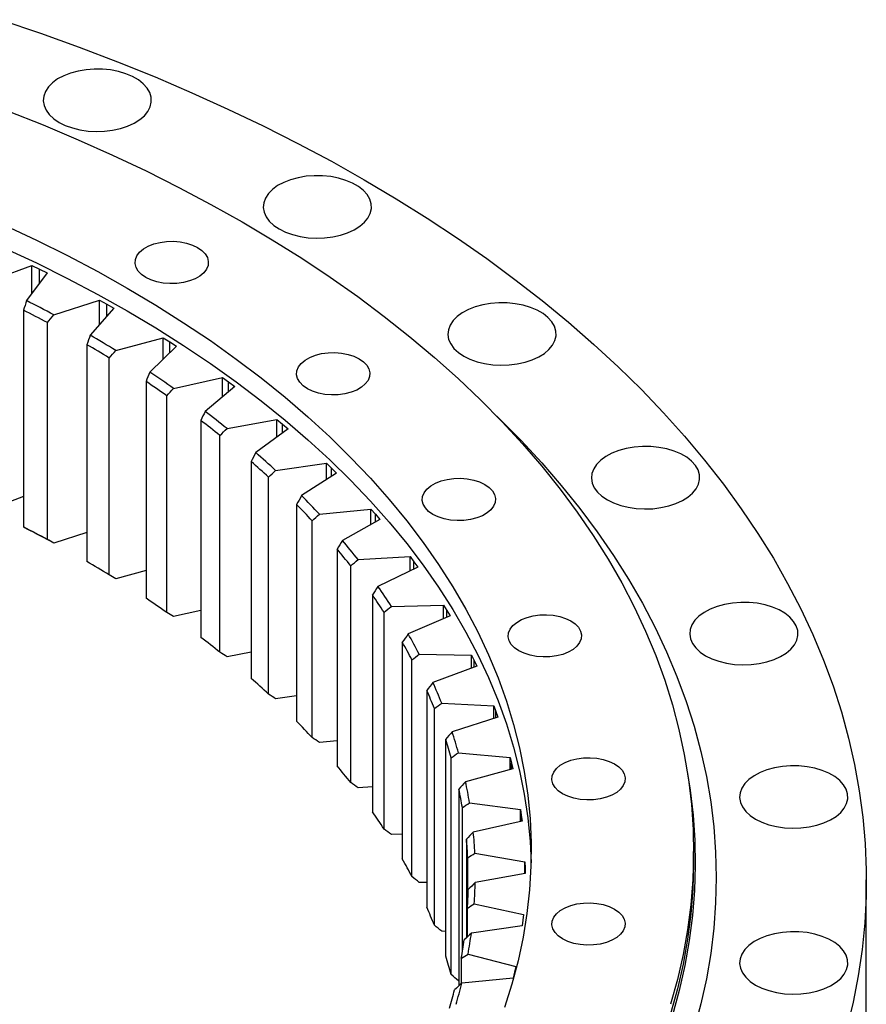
# Model space of a CAD drawing. Header units: millimetres. Extents: x -19 to 5091, y 5098 to 9181.
# Tile 13 of 13: x 3781 to 4024, y 7166 to 7448. Entities that reach past the tile are written whole.
import ezdxf

# ---------------------------------------------------------------- set-up
doc = ezdxf.new("R2010")
doc.units = ezdxf.units.MM
doc.header["$LTSCALE"] = 20

msp = doc.modelspace()

# ---------------------------------------------------------------- linework, layer by layer
at = {"color": 7, "linetype": 'Continuous', "lineweight": 25}
for p, q in [((3772.26, 7373.27), (3784.87, 7377.94)), ((3784.87, 7377.94), (3787.06, 7376.88)), ((3784.87, 7369.93), (3784.87, 7377.94)), ((3787.06, 7376.88), (3789.23, 7375.81)), ((3789.23, 7375.81), (3783.33, 7367.86)), ((3791.16, 7363.77), (3804.27, 7367.95)), ((3804.27, 7367.95), (3806.34, 7366.8)), ((3804.27, 7360.99), (3804.27, 7367.95)), ((3782.5, 7365.11), (3782.5, 7303.05)), ((3808.38, 7365.65), (3801.58, 7357.95)), ((3806.34, 7366.8), (3808.38, 7365.65)), ((3789.32, 7299.49), (3789.32, 7361.55)), ((3808.93, 7353.57), (3822.49, 7357.24)), ((3822.49, 7357.24), (3824.42, 7356.01)), ((3822.49, 7351.06), (3822.49, 7357.24)), ((3800.63, 7355.23), (3800.63, 7293.17)), ((3826.33, 7354.79), (3818.66, 7347.36)), ((3824.42, 7356.01), (3826.33, 7354.79)), ((3807.02, 7289.36), (3807.02, 7351.42)), ((3825.49, 7342.71), (3839.44, 7345.85)), ((3839.44, 7345.85), (3841.22, 7344.56)), ((3839.44, 7340.28), (3839.44, 7345.85)), ((3817.58, 7344.68), (3817.58, 7282.62)), ((3842.99, 7343.26), (3834.49, 7336.14)), ((3841.22, 7344.56), (3842.99, 7343.26)), ((3823.53, 7278.57), (3823.53, 7340.63)), ((3833.29, 7333.51), (3833.29, 7271.45)), ((3840.77, 7331.24), (3855.05, 7333.84)), ((3855.05, 7333.84), (3856.68, 7332.49)), ((3855.05, 7328.75), (3855.05, 7333.84)), ((3856.68, 7332.49), (3858.3, 7331.12)), ((3838.76, 7267.18), (3838.76, 7329.24)), ((3858.3, 7331.12), (3849, 7324.34)), ((3847.69, 7321.76), (3847.69, 7259.7)), ((3854.7, 7319.21), (3869.25, 7321.27)), ((3869.25, 7321.27), (3870.73, 7319.85)), ((3869.25, 7316.56), (3869.25, 7321.27)), ((3852.66, 7255.23), (3852.66, 7317.29)), ((3872.18, 7318.43), (3862.13, 7312.02)), ((3870.73, 7319.85), (3872.18, 7318.43)), ((3782.5, 7311.74), (3772.26, 7307.95)), ((3860.71, 7309.49), (3860.71, 7247.43)), ((3867.23, 7306.68), (3881.98, 7308.18)), ((3881.98, 7308.18), (3883.29, 7306.71)), ((3881.98, 7303.78), (3881.98, 7308.18)), ((3883.29, 7306.71), (3884.58, 7305.23)), ((3865.16, 7242.78), (3865.16, 7304.84)), ((3884.58, 7305.23), (3873.81, 7299.22)), ((3800.63, 7301.46), (3791.16, 7298.45)), ((3872.3, 7296.74), (3872.3, 7234.69)), ((3878.3, 7293.7), (3893.19, 7294.63)), ((3893.19, 7294.63), (3894.33, 7293.11)), ((3893.19, 7290.49), (3893.19, 7294.63)), ((3876.2, 7229.88), (3876.2, 7291.94)), ((3894.33, 7293.11), (3895.44, 7291.59)), ((3817.58, 7290.58), (3808.93, 7288.24)), ((3895.44, 7291.59), (3884.01, 7286.01)), ((3882.4, 7283.59), (3882.4, 7221.53)), ((3887.85, 7280.33), (3902.82, 7280.68)), ((3902.82, 7280.68), (3903.78, 7279.13)), ((3902.82, 7276.76), (3902.82, 7280.68)), ((3833.29, 7279.14), (3825.49, 7277.38)), ((3885.75, 7216.58), (3885.75, 7278.64)), ((3903.78, 7279.13), (3904.72, 7277.57)), ((3904.72, 7277.57), (3892.67, 7272.43)), ((3890.98, 7270.07), (3890.98, 7208.02)), ((3847.69, 7267.18), (3840.77, 7265.92)), ((3895.85, 7266.62), (3910.83, 7266.4)), ((3910.83, 7266.4), (3911.61, 7264.81)), ((3910.83, 7262.65), (3910.83, 7266.4)), ((3893.75, 7202.95), (3893.75, 7265.01)), ((3911.61, 7264.81), (3912.37, 7263.22)), ((3912.37, 7263.22), (3899.76, 7258.55)), ((3897.99, 7256.26), (3897.99, 7194.21)), ((3860.71, 7254.74), (3854.7, 7253.89)), ((3902.27, 7252.63), (3917.19, 7251.85)), ((3900.17, 7189.05), (3900.17, 7251.11)), ((3917.19, 7251.85), (3917.79, 7250.23)), ((3917.19, 7248.24), (3917.19, 7251.85)), ((3917.79, 7250.23), (3918.36, 7248.61)), ((3918.36, 7248.61), (3905.25, 7244.43)), ((3872.3, 7241.87), (3867.23, 7241.36)), ((3903.4, 7242.21), (3903.4, 7180.16)), ((3907.07, 7238.43), (3921.86, 7237.08)), ((3904.99, 7174.93), (3904.99, 7236.99)), ((3921.86, 7237.08), (3922.28, 7235.44)), ((3921.86, 7233.59), (3921.86, 7237.08)), ((3922.28, 7235.44), (3922.67, 7233.81)), ((3922.67, 7233.81), (3909.1, 7230.14)), ((3882.4, 7228.63), (3878.3, 7228.38)), ((3907.2, 7227.99), (3907.2, 7171.7)), ((3910.24, 7224.08), (3924.84, 7222.16)), ((3908.18, 7181.3), (3908.18, 7222.71)), ((3924.84, 7222.16), (3925.07, 7220.52)), ((3924.84, 7218.77), (3924.84, 7222.16)), ((3925.27, 7218.87), (3911.31, 7215.73)), ((3925.07, 7220.52), (3925.27, 7218.87)), ((3890.98, 7215.08), (3887.85, 7215)), ((3909.35, 7213.65), (3909.35, 7185.48)), ((3974.39, 7207.49), (3974.39, 7210.17)), ((3909.73, 7195.67), (3909.73, 7208.35)), ((3911.75, 7209.64), (3926.11, 7207.17)), ((3926.11, 7207.17), (3926.14, 7205.52)), ((3926.11, 7203.86), (3926.11, 7207.17)), ((3926.14, 7205.52), (3926.15, 7203.86)), ((3926.15, 7203.86), (3911.87, 7201.26)), ((4023.89, 7130.15), (4023.89, 7202.01)), ((3897.99, 7201.26), (3895.85, 7201.29)), ((3909.63, 7185.74), (3909.63, 7193.96)), ((3911.61, 7195.17), (3925.65, 7192.16)), ((3925.5, 7190.51), (3925.32, 7188.86)), ((3925.65, 7192.16), (3925.5, 7190.51)), ((3925.32, 7188.86), (3910.77, 7186.81)), ((3903.4, 7187.25), (3902.27, 7187.31)), ((3907.89, 7172.32), (3907.89, 7179.6)), ((3909.81, 7180.74), (3923.48, 7177.2)), ((3923.48, 7177.2), (3923.14, 7175.56)), ((3922.77, 7173.92), (3908.02, 7172.43)), ((3923.14, 7175.56), (3922.77, 7173.92)), ((3907.2, 7173.09), (3907.07, 7173.11))]:
    msp.add_line(p, q, dxfattribs=at)
at = {"color": 82, "linetype": 'Continuous', "lineweight": 25}
for p, q in [((3787.06, 7372.88), (3787.06, 7376.88)), ((3806.34, 7363.33), (3806.34, 7366.8)), ((3824.42, 7352.93), (3824.42, 7356.01)), ((3841.22, 7341.78), (3841.22, 7344.56)), ((3856.68, 7329.95), (3856.68, 7332.49)), ((3870.73, 7317.5), (3870.73, 7319.85)), ((3883.29, 7304.51), (3883.29, 7306.71)), ((3894.33, 7291.05), (3894.33, 7293.11)), ((3903.78, 7277.17), (3903.78, 7279.13)), ((3911.61, 7262.94), (3911.61, 7264.81)), ((3917.79, 7248.43), (3917.79, 7250.23)), ((3922.28, 7233.7), (3922.28, 7235.44)), ((3925.07, 7218.82), (3925.07, 7220.52)), ((3926.14, 7203.86), (3926.14, 7205.52))]:
    msp.add_line(p, q, dxfattribs=at)
at = {"color": 7, "linetype": 'Continuous', "lineweight": 25, "flags": 128}
for points in [[(3776.02, 7448.27), (3787.34, 7444.43), (3798.47, 7440.41), (3809.42, 7436.23), (3820.17, 7431.88), (3830.71, 7427.36), (3841.04, 7422.69), (3851.15, 7417.85), (3861.03, 7412.86), (3870.68, 7407.72), (3880.08, 7402.44)], [(3792.66, 7418.88), (3794.46, 7417.99), (3796.48, 7417.27), (3798.66, 7416.73), (3800.96, 7416.39), (3803.32, 7416.26), (3805.69, 7416.34), (3808.01, 7416.63), (3810.23, 7417.12), (3812.29, 7417.79), (3814.15, 7418.65), (3815.77, 7419.65), (3817.09, 7420.79), (3818.11, 7422.02), (3818.78, 7423.34), (3819.09, 7424.7), (3819.05, 7426.07), (3818.64, 7427.42), (3817.88, 7428.71), (3816.79, 7429.93), (3815.39, 7431.03), (3813.71, 7432), (3811.79, 7432.81), (3809.69, 7433.44), (3807.44, 7433.88), (3805.1, 7434.12), (3802.73, 7434.14), (3800.38, 7433.96), (3798.1, 7433.57), (3795.96, 7432.99), (3793.99, 7432.22), (3792.25, 7431.29), (3790.77, 7430.22), (3789.6, 7429.03), (3788.76, 7427.75), (3788.26, 7426.41), (3788.12, 7425.04), (3788.35, 7423.67), (3788.94, 7422.35), (3789.86, 7421.09), (3791.12, 7419.92), (3792.66, 7418.88)], [(3777.85, 7422.22), (3788.1, 7418.15), (3798.15, 7413.92), (3807.99, 7409.52), (3817.61, 7404.97), (3827, 7400.26), (3836.16, 7395.4), (3845.08, 7390.4)], [(3855.69, 7388.35), (3857.49, 7387.46), (3859.5, 7386.74), (3861.69, 7386.2), (3863.99, 7385.86), (3866.35, 7385.73), (3868.72, 7385.81), (3871.04, 7386.1), (3873.26, 7386.59), (3875.32, 7387.26), (3877.18, 7388.11), (3878.79, 7389.12), (3880.12, 7390.26), (3881.13, 7391.49), (3881.8, 7392.81), (3882.12, 7394.17), (3882.08, 7395.54), (3881.67, 7396.89), (3880.91, 7398.18), (3879.82, 7399.4), (3878.41, 7400.5), (3876.74, 7401.47), (3874.82, 7402.28), (3872.72, 7402.91), (3870.47, 7403.35), (3868.13, 7403.59), (3865.76, 7403.61), (3863.4, 7403.43), (3861.13, 7403.04), (3858.98, 7402.46), (3857.02, 7401.69), (3855.27, 7400.76), (3853.8, 7399.69), (3852.63, 7398.5), (3851.78, 7397.22), (3851.29, 7395.88), (3851.15, 7394.51), (3851.38, 7393.14), (3851.96, 7391.82), (3852.89, 7390.56), (3854.14, 7389.39), (3855.69, 7388.35)], [(3880.08, 7402.44), (3889.24, 7397.01), (3898.14, 7391.44), (3906.78, 7385.73), (3915.16, 7379.9), (3923.26, 7373.93), (3931.08, 7367.85), (3938.62, 7361.64), (3945.87, 7355.32), (3952.82, 7348.9), (3959.47, 7342.36), (3965.82, 7335.73), (3971.86, 7329), (3977.58, 7322.18), (3982.99, 7315.27), (3988.07, 7308.29), (3992.83, 7301.22), (3997.26, 7294.09), (4001.36, 7286.89), (4005.12, 7279.63), (4008.55, 7272.31), (4011.63, 7264.95), (4014.38, 7257.54), (4016.78, 7250.09), (4018.83, 7242.6), (4020.54, 7235.09), (4021.89, 7227.55), (4022.9, 7219.99), (4023.56, 7212.43), (4023.87, 7204.85), (4023.82, 7197.27), (4023.43, 7189.7), (4022.68, 7182.13), (4021.59, 7174.58), (4020.14, 7167.05), (4018.35, 7159.54)], [(3845.08, 7390.4), (3853.75, 7385.25), (3862.17, 7379.96), (3870.32, 7374.54), (3878.21, 7368.98), (3885.82, 7363.3), (3893.16, 7357.5), (3900.2, 7351.59), (3906.96, 7345.56), (3913.42, 7339.42), (3919.57, 7333.18), (3925.42, 7326.84), (3930.96, 7320.41), (3936.18, 7313.89), (3941.08, 7307.29), (3945.66, 7300.62), (3949.91, 7293.87), (3953.83, 7287.05), (3957.41, 7280.18), (3960.66, 7273.24), (3963.57, 7266.26), (3966.14, 7259.24), (3968.36, 7252.17), (3970.23, 7245.07), (3971.76, 7237.94), (3972.94, 7230.8), (3973.78, 7223.63), (3974.26, 7216.46), (3974.39, 7209.28), (3974.17, 7202.1), (3973.6, 7194.92), (3972.68, 7187.76), (3971.41, 7180.62), (3969.8, 7173.5), (3967.83, 7166.41)], [(3777.03, 7389.43), (3786.17, 7385.16), (3795.08, 7380.72), (3803.76, 7376.14), (3812.2, 7371.41)], [(3832.35, 7383.05), (3833.59, 7382.19), (3834.53, 7381.21), (3835.15, 7380.15), (3835.42, 7379.04), (3835.33, 7377.92), (3834.88, 7376.83), (3834.1, 7375.81), (3833.01, 7374.89), (3831.64, 7374.1), (3830.04, 7373.47), (3828.26, 7373.01), (3826.38, 7372.76), (3824.44, 7372.71), (3822.52, 7372.86), (3820.69, 7373.22), (3818.99, 7373.76), (3817.5, 7374.48), (3816.26, 7375.34), (3815.32, 7376.31), (3814.71, 7377.37), (3814.44, 7378.48), (3814.53, 7379.6), (3814.97, 7380.69), (3815.75, 7381.71), (3816.85, 7382.63), (3818.22, 7383.42), (3819.82, 7384.06), (3821.59, 7384.51), (3823.48, 7384.76), (3825.41, 7384.82), (3827.33, 7384.66), (3829.17, 7384.31), (3830.86, 7383.76), (3832.35, 7383.05)], [(3777.03, 7382.9), (3786.17, 7378.62), (3795.08, 7374.19), (3803.76, 7369.61), (3812.2, 7364.88)], [(3812.2, 7371.41), (3820.39, 7366.54), (3828.33, 7361.53), (3836, 7356.39), (3843.41, 7351.11), (3850.54, 7345.71), (3857.39, 7340.19), (3863.95, 7334.56), (3870.22, 7328.81), (3876.19, 7322.96), (3881.86, 7317.01), (3887.21, 7310.96), (3892.25, 7304.83), (3896.98, 7298.61), (3901.37, 7292.31), (3905.45, 7285.94), (3909.19, 7279.51), (3912.6, 7273.01), (3915.67, 7266.45), (3918.41, 7259.85), (3920.8, 7253.2), (3922.84, 7246.51), (3924.54, 7239.8), (3925.9, 7233.05), (3926.9, 7226.29), (3927.56, 7219.51), (3927.87, 7212.72), (3927.82, 7205.93), (3927.43, 7199.14), (3926.69, 7192.37), (3925.59, 7185.61), (3924.15, 7178.87), (3922.36, 7172.16), (3920.23, 7165.48)], [(3908.57, 7351.97), (3910.37, 7351.08), (3912.39, 7350.35), (3914.57, 7349.82), (3916.87, 7349.48), (3919.24, 7349.35), (3921.6, 7349.43), (3923.92, 7349.71), (3926.14, 7350.2), (3928.21, 7350.88), (3930.06, 7351.73), (3931.68, 7352.74), (3933, 7353.87), (3934.02, 7355.11), (3934.69, 7356.42), (3935.01, 7357.78), (3934.96, 7359.15), (3934.55, 7360.5), (3933.79, 7361.8), (3932.7, 7363.01), (3931.3, 7364.12), (3929.62, 7365.09), (3927.71, 7365.9), (3925.6, 7366.53), (3923.35, 7366.97), (3921.01, 7367.2), (3918.64, 7367.23), (3916.29, 7367.05), (3914.01, 7366.66), (3911.87, 7366.07), (3909.9, 7365.31), (3908.16, 7364.38), (3906.69, 7363.3), (3905.51, 7362.11), (3904.67, 7360.83), (3904.17, 7359.49), (3904.03, 7358.12), (3904.26, 7356.76), (3904.85, 7355.43), (3905.78, 7354.17), (3907.03, 7353.01), (3908.57, 7351.97)], [(3812.2, 7364.88), (3820.39, 7360.01), (3828.33, 7355), (3836, 7349.85), (3843.41, 7344.58), (3850.54, 7339.18), (3857.39, 7333.66), (3863.95, 7328.02), (3870.22, 7322.28), (3876.19, 7316.43), (3881.86, 7310.48), (3887.21, 7304.43), (3892.25, 7298.3), (3896.98, 7292.08), (3901.37, 7285.78), (3905.45, 7279.41), (3909.19, 7272.97), (3912.6, 7266.48), (3915.67, 7259.92), (3918.41, 7253.32), (3920.8, 7246.67), (3922.84, 7239.98), (3924.54, 7233.26), (3925.9, 7226.52), (3926.9, 7219.75), (3927.56, 7212.97), (3927.85, 7206.91)], [(3878.63, 7351.21), (3879.86, 7350.35), (3880.81, 7349.37), (3881.42, 7348.31), (3881.69, 7347.2), (3881.6, 7346.09), (3881.16, 7345), (3880.38, 7343.98), (3879.28, 7343.05), (3877.91, 7342.26), (3876.31, 7341.63), (3874.54, 7341.18), (3872.65, 7340.92), (3870.72, 7340.87), (3868.8, 7341.02), (3866.96, 7341.38), (3865.27, 7341.92), (3863.78, 7342.64), (3862.54, 7343.5), (3861.6, 7344.48), (3860.98, 7345.54), (3860.71, 7346.64), (3860.8, 7347.76), (3861.25, 7348.85), (3862.03, 7349.87), (3863.12, 7350.8), (3864.49, 7351.59), (3866.09, 7352.22), (3867.87, 7352.67), (3869.75, 7352.93), (3871.69, 7352.98), (3873.61, 7352.83), (3875.44, 7352.47), (3877.14, 7351.93), (3878.63, 7351.21)], [(3918.02, 7334.79), (3918.76, 7334.07), (3924.99, 7327.77), (3930.92, 7321.37), (3936.53, 7314.88), (3941.82, 7308.3), (3946.79, 7301.64), (3951.44, 7294.9), (3955.75, 7288.09), (3959.74, 7281.21), (3963.38, 7274.26), (3966.69, 7267.27), (3969.66, 7260.22), (3972.28, 7253.12), (3974.56, 7245.99), (3976.49, 7238.82), (3978.08, 7231.62), (3979.31, 7224.41), (3980.19, 7217.17), (3980.72, 7209.92), (3980.89, 7202.67), (3980.72, 7195.41), (3980.19, 7188.17), (3979.31, 7180.93), (3978.08, 7173.71), (3976.49, 7166.51), (3974.56, 7159.35)], [(3949.71, 7310.84), (3951.51, 7309.94), (3953.53, 7309.22), (3955.71, 7308.68), (3958.01, 7308.35), (3960.37, 7308.22), (3962.74, 7308.29), (3965.06, 7308.58), (3967.28, 7309.07), (3969.34, 7309.75), (3971.2, 7310.6), (3972.81, 7311.6), (3974.14, 7312.74), (3975.15, 7313.98), (3975.83, 7315.29), (3976.14, 7316.65), (3976.1, 7318.02), (3975.69, 7319.37), (3974.93, 7320.67), (3973.84, 7321.88), (3972.44, 7322.99), (3970.76, 7323.96), (3968.84, 7324.76), (3966.74, 7325.4), (3964.49, 7325.83), (3962.15, 7326.07), (3959.78, 7326.1), (3957.43, 7325.91), (3955.15, 7325.52), (3953.01, 7324.94), (3951.04, 7324.17), (3949.3, 7323.24), (3947.82, 7322.17), (3946.65, 7320.98), (3945.81, 7319.7), (3945.31, 7318.36), (3945.17, 7316.99), (3945.4, 7315.63), (3945.98, 7314.3), (3946.91, 7313.04), (3948.16, 7311.88), (3949.71, 7310.84)], [(3914.62, 7315.22), (3915.86, 7314.36), (3916.8, 7313.38), (3917.42, 7312.32), (3917.69, 7311.21), (3917.6, 7310.1), (3917.15, 7309.01), (3916.37, 7307.98), (3915.28, 7307.06), (3913.91, 7306.27), (3912.31, 7305.64), (3910.53, 7305.19), (3908.65, 7304.93), (3906.71, 7304.88), (3904.79, 7305.03), (3902.96, 7305.39), (3901.26, 7305.93), (3899.77, 7306.65), (3898.53, 7307.51), (3897.59, 7308.49), (3896.98, 7309.55), (3896.71, 7310.65), (3896.8, 7311.77), (3897.24, 7312.86), (3898.02, 7313.88), (3899.12, 7314.81), (3900.49, 7315.6), (3902.09, 7316.23), (3903.86, 7316.68), (3905.75, 7316.94), (3907.68, 7316.99), (3909.6, 7316.83), (3911.44, 7316.48), (3913.13, 7315.93), (3914.62, 7315.22)], [(3977.85, 7266.2), (3979.65, 7265.31), (3981.67, 7264.59), (3983.85, 7264.05), (3986.15, 7263.72), (3988.51, 7263.58), (3990.88, 7263.66), (3993.2, 7263.95), (3995.42, 7264.44), (3997.48, 7265.11), (3999.34, 7265.97), (4000.95, 7266.97), (4002.28, 7268.11), (4003.29, 7269.35), (4003.97, 7270.66), (4004.28, 7272.02), (4004.24, 7273.39), (4003.83, 7274.74), (4003.07, 7276.03), (4001.98, 7277.25), (4000.58, 7278.35), (3998.9, 7279.32), (3996.98, 7280.13), (3994.88, 7280.76), (3992.63, 7281.2), (3990.29, 7281.44), (3987.92, 7281.46), (3985.57, 7281.28), (3983.29, 7280.89), (3981.15, 7280.31), (3979.18, 7279.54), (3977.44, 7278.61), (3975.96, 7277.54), (3974.79, 7276.35), (3973.94, 7275.07), (3973.45, 7273.73), (3973.31, 7272.36), (3973.54, 7271), (3974.12, 7269.67), (3975.05, 7268.41), (3976.3, 7267.24), (3977.85, 7266.2)], [(3939.24, 7276.17), (3940.48, 7275.31), (3941.43, 7274.33), (3942.04, 7273.27), (3942.31, 7272.16), (3942.22, 7271.04), (3941.78, 7269.95), (3940.99, 7268.93), (3939.9, 7268.01), (3938.53, 7267.22), (3936.93, 7266.59), (3935.16, 7266.13), (3933.27, 7265.88), (3931.33, 7265.83), (3929.42, 7265.98), (3927.58, 7266.34), (3925.89, 7266.88), (3924.4, 7267.59), (3923.16, 7268.45), (3922.21, 7269.43), (3921.6, 7270.49), (3921.33, 7271.6), (3921.42, 7272.72), (3921.86, 7273.81), (3922.65, 7274.83), (3923.74, 7275.75), (3925.11, 7276.54), (3926.71, 7277.18), (3928.48, 7277.63), (3930.37, 7277.88), (3932.3, 7277.94), (3934.22, 7277.78), (3936.06, 7277.43), (3937.75, 7276.88), (3939.24, 7276.17)], [(3951.75, 7235.24), (3952.98, 7234.38), (3953.93, 7233.4), (3954.54, 7232.34), (3954.81, 7231.23), (3954.72, 7230.12), (3954.28, 7229.03), (3953.49, 7228), (3952.4, 7227.08), (3951.03, 7226.29), (3949.43, 7225.66), (3947.66, 7225.21), (3945.77, 7224.95), (3943.84, 7224.9), (3941.92, 7225.05), (3940.08, 7225.41), (3938.39, 7225.95), (3936.9, 7226.67), (3935.66, 7227.53), (3934.72, 7228.5), (3934.1, 7229.56), (3933.83, 7230.67), (3933.92, 7231.79), (3934.37, 7232.88), (3935.15, 7233.9), (3936.24, 7234.82), (3937.61, 7235.62), (3939.21, 7236.25), (3940.98, 7236.7), (3942.87, 7236.96), (3944.81, 7237.01), (3946.72, 7236.85), (3948.56, 7236.5), (3950.25, 7235.95), (3951.75, 7235.24)], [(3992.14, 7219.43), (3993.94, 7218.54), (3995.95, 7217.81), (3998.14, 7217.28), (4000.44, 7216.94), (4002.8, 7216.81), (4005.17, 7216.89), (4007.49, 7217.17), (4009.71, 7217.66), (4011.77, 7218.34), (4013.63, 7219.19), (4015.24, 7220.2), (4016.57, 7221.33), (4017.58, 7222.57), (4018.25, 7223.88), (4018.57, 7225.24), (4018.53, 7226.61), (4018.12, 7227.96), (4017.36, 7229.26), (4016.27, 7230.47), (4014.86, 7231.58), (4013.19, 7232.55), (4011.27, 7233.36), (4009.16, 7233.99), (4006.92, 7234.43), (4004.58, 7234.66), (4002.21, 7234.69), (3999.85, 7234.51), (3997.58, 7234.12), (3995.43, 7233.53), (3993.47, 7232.77), (3991.72, 7231.84), (3990.25, 7230.76), (3989.08, 7229.57), (3988.23, 7228.29), (3987.74, 7226.95), (3987.6, 7225.58), (3987.83, 7224.22), (3988.41, 7222.89), (3989.34, 7221.63), (3990.59, 7220.47), (3992.14, 7219.43)], [(3972.71, 7232.4), (3973.44, 7227.72), (3974.28, 7220.55), (3974.76, 7213.37), (3974.89, 7206.18), (3974.67, 7198.99), (3974.1, 7191.81), (3973.18, 7184.64), (3971.91, 7177.49), (3970.29, 7170.36), (3968.33, 7163.26)], [(3974.39, 7207.49), (3974.39, 7206.59), (3974.17, 7199.41), (3973.6, 7192.23), (3972.68, 7185.07), (3971.41, 7177.93), (3969.8, 7170.81), (3967.83, 7163.72)], [(3951.75, 7193.68), (3952.98, 7192.82), (3953.93, 7191.84), (3954.54, 7190.78), (3954.81, 7189.67), (3954.72, 7188.56), (3954.28, 7187.47), (3953.49, 7186.44), (3952.4, 7185.52), (3951.03, 7184.73), (3949.43, 7184.1), (3947.66, 7183.65), (3945.77, 7183.39), (3943.84, 7183.34), (3941.92, 7183.49), (3940.08, 7183.85), (3938.39, 7184.39), (3936.9, 7185.11), (3935.66, 7185.97), (3934.72, 7186.94), (3934.1, 7188.01), (3933.83, 7189.11), (3933.92, 7190.23), (3934.37, 7191.32), (3935.15, 7192.34), (3936.24, 7193.27), (3937.61, 7194.06), (3939.21, 7194.69), (3940.98, 7195.14), (3942.87, 7195.4), (3944.81, 7195.45), (3946.72, 7195.29), (3948.56, 7194.94), (3950.25, 7194.39), (3951.75, 7193.68)], [(3992.14, 7171.93), (3993.94, 7171.04), (3995.95, 7170.32), (3998.14, 7169.78), (4000.44, 7169.44), (4002.8, 7169.31), (4005.17, 7169.39), (4007.49, 7169.68), (4009.71, 7170.17), (4011.77, 7170.84), (4013.63, 7171.69), (4015.24, 7172.7), (4016.57, 7173.83), (4017.58, 7175.07), (4018.25, 7176.39), (4018.57, 7177.75), (4018.53, 7179.12), (4018.12, 7180.46), (4017.36, 7181.76), (4016.27, 7182.98), (4014.86, 7184.08), (4013.19, 7185.05), (4011.27, 7185.86), (4009.16, 7186.49), (4006.92, 7186.93), (4004.58, 7187.17), (4002.21, 7187.19), (3999.85, 7187.01), (3997.58, 7186.62), (3995.43, 7186.04), (3993.47, 7185.27), (3991.72, 7184.34), (3990.25, 7183.27), (3989.08, 7182.08), (3988.23, 7180.8), (3987.74, 7179.46), (3987.6, 7178.09), (3987.83, 7176.72), (3988.41, 7175.4), (3989.34, 7174.14), (3990.59, 7172.97), (3992.14, 7171.93)]]:
    msp.add_lwpolyline(points, dxfattribs=at)
at = {"color": 7, "linetype": 'Continuous', "lineweight": 25}
for centre, radius, start, end in [((3609.29, 7025.34), 384.2, 61.7461, 63.0636), ((3608.88, 7024.65), 382.17, 61.8283, 62.9814), ((3626.69, 7056.51), 348.5, 58.4724, 59.8784), ((3626.2, 7055.65), 346.66, 58.5601, 59.7907), ((3645.17, 7085.48), 314.13, 54.9682, 56.4749), ((3644.58, 7084.47), 312.47, 55.0622, 56.381), ((3664.28, 7111.7), 281.68, 51.2032, 52.8236), ((3663.58, 7110.55), 280.2, 51.3043, 52.7225), ((3683.54, 7134.72), 251.66, 47.1469, 48.8937), ((3682.75, 7133.45), 250.33, 47.2558, 48.7847), ((3702.46, 7154.27), 224.45, 42.7699, 44.6552), ((3701.57, 7152.89), 223.27, 42.8875, 44.5376), ((3608.88, 6962.59), 382.17, 61.8283, 62.9814), ((3609.29, 6960.02), 384.2, 61.7461, 63.0636), ((3720.51, 7170.22), 200.36, 38.0472, 40.0807), ((3719.52, 7168.76), 199.3, 38.174, 39.9539), ((3626.2, 6993.59), 346.66, 58.5601, 59.7907), ((3736.11, 7181.1), 178.63, 33.0983, 35.0129), ((3737.18, 7182.62), 179.58, 32.9618, 35.1494), ((3644.58, 7022.42), 312.47, 55.0622, 56.381), ((3751.99, 7191.69), 162.2, 27.5102, 29.8513), ((3663.58, 7048.49), 280.2, 51.3043, 52.7225), ((3750.84, 7190.12), 161.35, 27.6562, 29.7053), ((3682.75, 7071.39), 250.33, 47.2558, 48.7847), ((3764.5, 7197.78), 148.28, 21.7078, 24.1931), ((3763.28, 7196.18), 147.5, 21.8628, 24.0381), ((3701.57, 7090.83), 223.27, 42.8875, 44.5376), ((3774.35, 7201.39), 137.8, 15.5938, 18.2037), ((3773.08, 7199.77), 137.07, 15.7566, 18.041), ((3719.52, 7106.7), 199.3, 38.174, 39.9539), ((3781.22, 7203.1), 130.71, 9.2343, 11.9378), ((3779.92, 7201.47), 130.01, 9.403, 11.7692), ((3736.11, 7119.04), 178.63, 33.0983, 35.0129), ((3784.93, 7203.61), 126.97, 2.7199, 5.4762), ((3783.6, 7201.98), 126.29, 2.8918, 5.3042), ((3750.84, 7128.06), 161.35, 27.6562, 29.7053), ((3784.01, 7202.01), 125.88, 356.3305, 358.7483), ((3785.34, 7203.65), 126.55, 356.1582, 358.9206), ((3763.28, 7134.12), 147.5, 21.8628, 24.0381), ((3781.14, 7202.33), 128.77, 349.8326, 352.2141), ((3782.45, 7203.97), 129.46, 349.6629, 352.3838), ((3773.08, 7137.71), 137.07, 15.7566, 18.041), ((3775.07, 7203.67), 134.99, 343.504, 345.8117), ((3776.35, 7205.31), 135.71, 343.3395, 345.9762)]:
    msp.add_arc(centre, radius, start, end, dxfattribs=at)
for points in [[(3783.33, 7367.86), (3783.05, 7366.94), (3782.78, 7366.03), (3782.5, 7365.11)], [(3789.32, 7361.55), (3789.93, 7362.29), (3790.54, 7363.03), (3791.16, 7363.77)], [(3801.58, 7357.95), (3801.26, 7357.04), (3800.94, 7356.14), (3800.63, 7355.23)], [(3807.02, 7351.42), (3807.65, 7352.13), (3808.29, 7352.85), (3808.93, 7353.57)], [(3818.66, 7347.36), (3818.3, 7346.47), (3817.94, 7345.57), (3817.58, 7344.68)], [(3823.53, 7340.63), (3824.18, 7341.32), (3824.83, 7342.01), (3825.49, 7342.71)], [(3834.49, 7336.14), (3834.09, 7335.26), (3833.69, 7334.39), (3833.29, 7333.51)], [(3838.76, 7329.24), (3839.43, 7329.91), (3840.1, 7330.57), (3840.77, 7331.24)], [(3849, 7324.34), (3848.56, 7323.48), (3848.13, 7322.62), (3847.69, 7321.76)], [(3852.66, 7317.29), (3853.34, 7317.93), (3854.02, 7318.57), (3854.7, 7319.21)], [(3862.13, 7312.02), (3861.66, 7311.18), (3861.18, 7310.33), (3860.71, 7309.49)], [(3865.16, 7304.84), (3865.85, 7305.45), (3866.54, 7306.07), (3867.23, 7306.68)], [(3782.5, 7303.05), (3782.78, 7302.88), (3783.05, 7302.71), (3783.33, 7302.54)], [(3791.16, 7298.45), (3790.54, 7298.79), (3789.93, 7299.14), (3789.32, 7299.49)], [(3873.81, 7299.22), (3873.31, 7298.4), (3872.81, 7297.57), (3872.3, 7296.74)], [(3876.2, 7291.94), (3876.9, 7292.52), (3877.6, 7293.11), (3878.3, 7293.7)], [(3808.93, 7288.24), (3808.29, 7288.61), (3807.65, 7288.99), (3807.02, 7289.36)], [(3884.01, 7286.01), (3883.48, 7285.2), (3882.94, 7284.39), (3882.4, 7283.59)], [(3825.49, 7277.38), (3824.83, 7277.78), (3824.18, 7278.18), (3823.53, 7278.57)], [(3885.75, 7278.64), (3886.45, 7279.2), (3887.15, 7279.76), (3887.85, 7280.33)], [(3892.67, 7272.43), (3892.11, 7271.64), (3891.54, 7270.86), (3890.98, 7270.07)], [(3840.77, 7265.92), (3840.1, 7266.34), (3839.43, 7266.76), (3838.76, 7267.18)], [(3893.75, 7265.01), (3894.45, 7265.55), (3895.15, 7266.08), (3895.85, 7266.62)], [(3899.76, 7258.55), (3899.17, 7257.79), (3898.58, 7257.03), (3897.99, 7256.26)], [(3854.7, 7253.89), (3854.02, 7254.34), (3853.34, 7254.79), (3852.66, 7255.23)], [(3900.17, 7251.11), (3900.87, 7251.61), (3901.57, 7252.12), (3902.27, 7252.63)], [(3905.25, 7244.43), (3904.63, 7243.69), (3904.02, 7242.95), (3903.4, 7242.21)], [(3867.23, 7241.36), (3866.54, 7241.83), (3865.85, 7242.31), (3865.16, 7242.78)], [(3904.99, 7236.99), (3905.68, 7237.47), (3906.38, 7237.95), (3907.07, 7238.43)], [(3878.3, 7228.38), (3877.6, 7228.88), (3876.9, 7229.38), (3876.2, 7229.88)], [(3909.1, 7230.14), (3908.47, 7229.42), (3907.83, 7228.71), (3907.2, 7227.99)], [(3908.18, 7222.71), (3908.87, 7223.17), (3909.55, 7223.62), (3910.24, 7224.08)], [(3887.85, 7215), (3887.15, 7215.53), (3886.45, 7216.06), (3885.75, 7216.58)], [(3911.31, 7215.73), (3910.66, 7215.04), (3910.01, 7214.34), (3909.35, 7213.65)], [(3909.73, 7208.35), (3910.4, 7208.78), (3911.08, 7209.21), (3911.75, 7209.64)], [(3895.85, 7201.29), (3895.15, 7201.85), (3894.45, 7202.4), (3893.75, 7202.95)], [(3911.87, 7201.26), (3911.2, 7200.6), (3910.53, 7199.93), (3909.86, 7199.26)], [(3909.63, 7193.96), (3910.29, 7194.36), (3910.95, 7194.76), (3911.61, 7195.17)], [(3902.27, 7187.31), (3901.57, 7187.89), (3900.87, 7188.47), (3900.17, 7189.05)], [(3910.77, 7186.81), (3910.09, 7186.17), (3909.41, 7185.53), (3908.72, 7184.89)], [(3907.89, 7179.6), (3908.53, 7179.98), (3909.17, 7180.36), (3909.81, 7180.74)], [(3907.07, 7173.11), (3906.38, 7173.71), (3905.68, 7174.32), (3904.99, 7174.93)], [(3908.02, 7172.43), (3907.32, 7171.81), (3906.63, 7171.2), (3905.94, 7170.59)]]:
    msp.add_open_spline(points, degree=3, dxfattribs=at)

doc.saveas('drawing.dxf')
